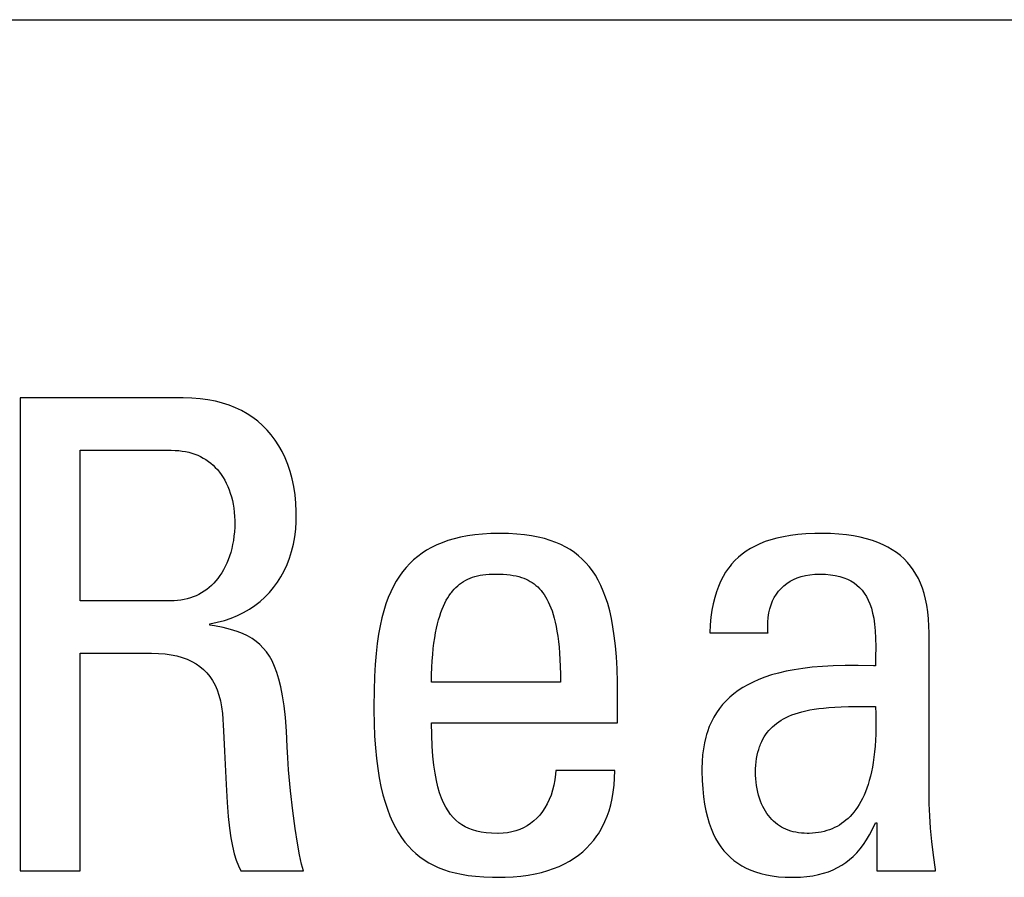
# Model space of a CAD drawing. Header units: millimetres. Extents: x -844 to -217, y -125 to 557.
# Tile 41 of 178: x -588.63 to -585.18, y 177.38 to 180.38. Entities that reach past the tile are written whole.
import ezdxf

# ---------------------------------------------------------------- set-up
doc = ezdxf.new("R2010")
doc.units = ezdxf.units.MM
doc.header["$LTSCALE"] = 23.1
doc.layers.add('R912005577_AM_0', color=7, linetype='CONTINUOUS')

msp = doc.modelspace()

# ---------------------------------------------------------------- linework, layer by layer
at = {"layer": 'R912005577_AM_0', "color": 7}
for p, q in [((-602.0654, 180.3809), (-550.0219, 180.3809)), ((-588.0593, 179.0569), (-588.6303, 179.0569)), ((-588.6303, 179.0569), (-588.6303, 177.4013)), ((-588.0287, 179.0561), (-588.0593, 179.0569)), ((-587.9997, 179.0539), (-588.0287, 179.0561)), ((-587.9722, 179.0502), (-587.9997, 179.0539)), ((-587.946, 179.0451), (-587.9722, 179.0502)), ((-587.9334, 179.0421), (-587.946, 179.0451)), ((-587.9211, 179.0387), (-587.9334, 179.0421)), ((-587.8976, 179.0311), (-587.9211, 179.0387)), ((-587.8753, 179.0222), (-587.8976, 179.0311)), ((-587.8542, 179.0122), (-587.8753, 179.0222)), ((-587.8342, 179.0009), (-587.8542, 179.0122)), ((-587.8154, 178.9885), (-587.8342, 179.0009)), ((-587.7976, 178.975), (-587.8154, 178.9885)), ((-587.7808, 178.9602), (-587.7976, 178.975)), ((-587.7651, 178.9444), (-587.7808, 178.9602)), ((-587.7504, 178.9273), (-587.7651, 178.9444)), ((-587.7367, 178.909), (-587.7504, 178.9273)), ((-587.724, 178.8895), (-587.7367, 178.909)), ((-588.4193, 178.8735), (-588.1006, 178.8735)), ((-588.4193, 178.3461), (-588.4193, 178.8735)), ((-588.1006, 178.8735), (-588.0874, 178.8732)), ((-588.0874, 178.8732), (-588.0747, 178.8723)), ((-588.0747, 178.8723), (-588.0685, 178.8717)), ((-588.0685, 178.8717), (-588.0624, 178.8709)), ((-588.0624, 178.8709), (-588.0506, 178.8689)), ((-588.0506, 178.8689), (-588.0393, 178.8664)), ((-588.0393, 178.8664), (-588.0283, 178.8633)), ((-588.0283, 178.8633), (-588.0178, 178.8598)), ((-588.0178, 178.8598), (-588.0076, 178.8558)), ((-587.7124, 178.8687), (-587.724, 178.8895)), ((-587.7019, 178.8467), (-587.7124, 178.8687)), ((-588.0076, 178.8558), (-587.9978, 178.8512)), ((-587.9978, 178.8512), (-587.9884, 178.8462)), ((-587.9884, 178.8462), (-587.9794, 178.8407)), ((-587.9794, 178.8407), (-587.9706, 178.8347)), ((-587.9706, 178.8347), (-587.9623, 178.8282)), ((-587.9623, 178.8282), (-587.9543, 178.8212)), ((-587.6925, 178.8234), (-587.7019, 178.8467)), ((-587.9543, 178.8212), (-587.9466, 178.8137)), ((-587.9466, 178.8137), (-587.9392, 178.8058)), ((-587.9392, 178.8058), (-587.9322, 178.7973)), ((-587.9322, 178.7973), (-587.9256, 178.7883)), ((-587.6842, 178.7989), (-587.6925, 178.8234)), ((-587.6772, 178.7731), (-587.6842, 178.7989)), ((-587.9256, 178.7883), (-587.9193, 178.7787)), ((-587.9193, 178.7787), (-587.9134, 178.7687)), ((-587.9134, 178.7687), (-587.9078, 178.7581)), ((-587.9078, 178.7581), (-587.9027, 178.747)), ((-587.6715, 178.7461), (-587.6772, 178.7731)), ((-587.9027, 178.747), (-587.898, 178.7354)), ((-587.898, 178.7354), (-587.8938, 178.7233)), ((-587.8938, 178.7233), (-587.89, 178.7108)), ((-587.6672, 178.718), (-587.6715, 178.7461)), ((-587.89, 178.7108), (-587.8867, 178.6977)), ((-587.8867, 178.6977), (-587.8839, 178.6843)), ((-587.6642, 178.6888), (-587.6672, 178.718)), ((-587.6627, 178.6586), (-587.6642, 178.6888)), ((-587.8839, 178.6843), (-587.8816, 178.6704)), ((-587.8816, 178.6704), (-587.8799, 178.6563)), ((-587.8799, 178.6563), (-587.8788, 178.6419)), ((-587.6626, 178.6442), (-587.6627, 178.6586)), ((-587.8788, 178.6419), (-587.8782, 178.6273)), ((-587.8782, 178.6198), (-587.8785, 178.604)), ((-587.8782, 178.6273), (-587.8782, 178.6212)), ((-587.8782, 178.6212), (-587.8782, 178.6198)), ((-587.6648, 178.5969), (-587.6629, 178.6246)), ((-587.6629, 178.6246), (-587.6626, 178.6442)), ((-587.8795, 178.5883), (-587.881, 178.573)), ((-587.8785, 178.604), (-587.8795, 178.5883)), ((-587.6681, 178.5701), (-587.6648, 178.5969)), ((-587.8831, 178.5581), (-587.8857, 178.5435)), ((-587.881, 178.573), (-587.8831, 178.5581)), ((-587.6728, 178.5443), (-587.6681, 178.5701)), ((-587.1518, 178.5499), (-587.1709, 178.5419)), ((-587.1315, 178.5571), (-587.1518, 178.5499)), ((-587.11, 178.5635), (-587.1315, 178.5571)), ((-587.0872, 178.5691), (-587.11, 178.5635)), ((-587.063, 178.5737), (-587.0872, 178.5691)), ((-587.0374, 178.5774), (-587.063, 178.5737)), ((-587.0101, 178.5801), (-587.0374, 178.5774)), ((-586.9811, 178.5818), (-587.0101, 178.5801)), ((-586.9504, 178.5823), (-586.9811, 178.5818)), ((-586.9193, 178.5818), (-586.9504, 178.5823)), ((-586.8905, 178.5801), (-586.9193, 178.5818)), ((-586.8636, 178.5775), (-586.8905, 178.5801)), ((-586.8386, 178.5739), (-586.8636, 178.5775)), ((-586.8153, 178.5694), (-586.8386, 178.5739)), ((-586.7934, 178.5641), (-586.8153, 178.5694)), ((-586.773, 178.558), (-586.7934, 178.5641)), ((-586.7539, 178.551), (-586.773, 178.558)), ((-586.736, 178.5433), (-586.7539, 178.551)), ((-586.0201, 178.5536), (-586.0386, 178.5463)), ((-586.0004, 178.5602), (-586.0201, 178.5536)), ((-585.9792, 178.5659), (-586.0004, 178.5602)), ((-585.9564, 178.5709), (-585.9792, 178.5659)), ((-585.932, 178.5751), (-585.9564, 178.5709)), ((-585.9056, 178.5783), (-585.932, 178.5751)), ((-585.8773, 178.5807), (-585.9056, 178.5783)), ((-585.8466, 178.582), (-585.8773, 178.5807)), ((-585.8223, 178.5823), (-585.8466, 178.582)), ((-585.7916, 178.5818), (-585.8223, 178.5823)), ((-585.7628, 178.5801), (-585.7916, 178.5818)), ((-585.7359, 178.5774), (-585.7628, 178.5801)), ((-585.7107, 178.5738), (-585.7359, 178.5774)), ((-585.6872, 178.5692), (-585.7107, 178.5738)), ((-585.6652, 178.5638), (-585.6872, 178.5692)), ((-585.6446, 178.5576), (-585.6652, 178.5638)), ((-585.6254, 178.5506), (-585.6446, 178.5576)), ((-585.6074, 178.5428), (-585.6254, 178.5506)), ((-587.8925, 178.5157), (-587.8966, 178.5025)), ((-587.8888, 178.5294), (-587.8925, 178.5157)), ((-587.8857, 178.5435), (-587.8888, 178.5294)), ((-587.6864, 178.4958), (-587.6789, 178.5196)), ((-587.6789, 178.5196), (-587.6728, 178.5443)), ((-587.2061, 178.5233), (-587.2222, 178.5129)), ((-587.189, 178.533), (-587.2061, 178.5233)), ((-587.1709, 178.5419), (-587.189, 178.533)), ((-586.7191, 178.5348), (-586.736, 178.5433)), ((-586.7032, 178.5255), (-586.7191, 178.5348)), ((-586.6882, 178.5153), (-586.7032, 178.5255)), ((-586.6811, 178.5099), (-586.6882, 178.5153)), ((-586.087, 178.5201), (-586.1011, 178.5099)), ((-586.0719, 178.5296), (-586.087, 178.5201)), ((-586.0558, 178.5383), (-586.0719, 178.5296)), ((-586.0386, 178.5463), (-586.0558, 178.5383)), ((-585.5906, 178.5343), (-585.6074, 178.5428)), ((-585.5749, 178.5251), (-585.5906, 178.5343)), ((-585.5603, 178.5151), (-585.5749, 178.5251)), ((-585.5467, 178.5045), (-585.5603, 178.5151)), ((-587.9012, 178.4898), (-587.9062, 178.4777)), ((-587.8966, 178.5025), (-587.9012, 178.4898)), ((-587.6952, 178.4731), (-587.6864, 178.4958)), ((-587.2518, 178.4895), (-587.2653, 178.4766)), ((-587.2374, 178.5016), (-587.2518, 178.4895)), ((-587.2222, 178.5129), (-587.2374, 178.5016)), ((-586.6741, 178.5043), (-586.6811, 178.5099)), ((-586.6608, 178.4925), (-586.6741, 178.5043)), ((-586.6483, 178.4798), (-586.6608, 178.4925)), ((-586.1266, 178.487), (-586.1381, 178.4744)), ((-586.1142, 178.4989), (-586.1266, 178.487)), ((-586.1011, 178.5099), (-586.1142, 178.4989)), ((-585.534, 178.4931), (-585.5467, 178.5045)), ((-585.5223, 178.481), (-585.534, 178.4931)), ((-585.5114, 178.468), (-585.5223, 178.481)), ((-587.9175, 178.455), (-587.9237, 178.4445)), ((-587.9116, 178.4661), (-587.9175, 178.455)), ((-587.9062, 178.4777), (-587.9116, 178.4661)), ((-587.7164, 178.4308), (-587.7052, 178.4514)), ((-587.7052, 178.4514), (-587.6952, 178.4731)), ((-587.2902, 178.448), (-587.3016, 178.4322)), ((-587.2781, 178.4627), (-587.2902, 178.448)), ((-587.2653, 178.4766), (-587.2781, 178.4627)), ((-586.6365, 178.4661), (-586.6483, 178.4798)), ((-586.6254, 178.4515), (-586.6365, 178.4661)), ((-586.6149, 178.4357), (-586.6254, 178.4515)), ((-586.1587, 178.4464), (-586.1679, 178.431)), ((-586.1488, 178.4608), (-586.1587, 178.4464)), ((-586.1435, 178.4677), (-586.1488, 178.4608)), ((-586.1381, 178.4744), (-586.1435, 178.4677)), ((-585.5014, 178.4543), (-585.5114, 178.468)), ((-585.4922, 178.4398), (-585.5014, 178.4543)), ((-587.9444, 178.4162), (-587.952, 178.4078)), ((-587.9371, 178.4251), (-587.9444, 178.4162)), ((-587.9302, 178.4345), (-587.9371, 178.4251)), ((-587.9237, 178.4445), (-587.9302, 178.4345)), ((-587.7424, 178.3929), (-587.7288, 178.4113)), ((-587.7288, 178.4113), (-587.7164, 178.4308)), ((-587.3123, 178.4154), (-587.3224, 178.3974)), ((-587.3016, 178.4322), (-587.3123, 178.4154)), ((-587.0837, 178.4098), (-587.0767, 178.4144)), ((-587.0767, 178.4144), (-587.0694, 178.4185)), ((-587.0694, 178.4185), (-587.0619, 178.4223)), ((-587.0619, 178.4223), (-587.054, 178.4258)), ((-587.054, 178.4258), (-587.0459, 178.4288)), ((-587.0459, 178.4288), (-587.0373, 178.4316)), ((-587.0373, 178.4316), (-587.0284, 178.4339)), ((-587.0284, 178.4339), (-587.019, 178.4359)), ((-587.019, 178.4359), (-587.0091, 178.4375)), ((-587.0091, 178.4375), (-586.9986, 178.4388)), ((-586.9986, 178.4388), (-586.9875, 178.4396)), ((-586.9875, 178.4396), (-586.9756, 178.4401)), ((-586.9756, 178.4401), (-586.9687, 178.4401)), ((-586.9687, 178.4401), (-586.9671, 178.4401)), ((-586.9671, 178.4401), (-586.9515, 178.4399)), ((-586.9515, 178.4399), (-586.9375, 178.4393)), ((-586.9375, 178.4393), (-586.9249, 178.4383)), ((-586.9249, 178.4383), (-586.9133, 178.437)), ((-586.9133, 178.437), (-586.9025, 178.4353)), ((-586.9025, 178.4353), (-586.8925, 178.4333)), ((-586.8925, 178.4333), (-586.8831, 178.431)), ((-586.8831, 178.431), (-586.8743, 178.4283)), ((-586.8743, 178.4283), (-586.8659, 178.4254)), ((-586.8659, 178.4254), (-586.8579, 178.4221)), ((-586.8579, 178.4221), (-586.8504, 178.4185)), ((-586.8504, 178.4185), (-586.8432, 178.4145)), ((-586.8432, 178.4145), (-586.8362, 178.4102)), ((-586.605, 178.4187), (-586.6149, 178.4357)), ((-586.5958, 178.4004), (-586.605, 178.4187)), ((-586.1763, 178.4145), (-586.184, 178.3969)), ((-586.1679, 178.431), (-586.1763, 178.4145)), ((-585.9443, 178.4073), (-585.933, 178.4147)), ((-585.933, 178.4147), (-585.9208, 178.4211)), ((-585.9208, 178.4211), (-585.9078, 178.4267)), ((-585.9078, 178.4267), (-585.8939, 178.4314)), ((-585.8939, 178.4314), (-585.8791, 178.4351)), ((-585.8791, 178.4351), (-585.8634, 178.4379)), ((-585.8634, 178.4379), (-585.8467, 178.4395)), ((-585.8467, 178.4395), (-585.8291, 178.4401)), ((-585.8291, 178.4401), (-585.8094, 178.4396)), ((-585.8094, 178.4396), (-585.7913, 178.4379)), ((-585.7913, 178.4379), (-585.7746, 178.4353)), ((-585.7746, 178.4353), (-585.7592, 178.4317)), ((-585.7592, 178.4317), (-585.7451, 178.4273)), ((-585.7451, 178.4273), (-585.7321, 178.422)), ((-585.7321, 178.422), (-585.7201, 178.4159)), ((-585.7201, 178.4159), (-585.709, 178.409)), ((-585.4838, 178.4243), (-585.4922, 178.4398)), ((-585.4762, 178.4078), (-585.4838, 178.4243)), ((-587.9853, 178.3798), (-587.9944, 178.3741)), ((-587.9765, 178.386), (-587.9853, 178.3798)), ((-587.968, 178.3927), (-587.9765, 178.386)), ((-587.9598, 178.4), (-587.968, 178.3927)), ((-587.952, 178.4078), (-587.9598, 178.4)), ((-587.7571, 178.3755), (-587.7424, 178.3929)), ((-587.3317, 178.3781), (-587.3405, 178.3576)), ((-587.3224, 178.3974), (-587.3317, 178.3781)), ((-587.1212, 178.3732), (-587.1184, 178.3769)), ((-587.1184, 178.3769), (-587.1155, 178.3805)), ((-587.1155, 178.3805), (-587.1095, 178.3873)), ((-587.1095, 178.3873), (-587.1034, 178.3936)), ((-587.1034, 178.3936), (-587.097, 178.3994)), ((-587.097, 178.3994), (-587.0905, 178.4048)), ((-587.0905, 178.4048), (-587.0837, 178.4098)), ((-586.8362, 178.4102), (-586.8296, 178.4055)), ((-586.8296, 178.4055), (-586.8232, 178.4004)), ((-586.8232, 178.4004), (-586.8171, 178.3949)), ((-586.8171, 178.3949), (-586.8112, 178.3889)), ((-586.8112, 178.3889), (-586.8055, 178.3825)), ((-586.8055, 178.3825), (-586.8, 178.3756)), ((-586.5872, 178.3807), (-586.5958, 178.4004)), ((-586.5792, 178.3595), (-586.5872, 178.3807)), ((-586.1909, 178.3781), (-586.197, 178.3579)), ((-586.184, 178.3969), (-586.1909, 178.3781)), ((-585.9812, 178.3696), (-585.9732, 178.3802)), ((-585.9732, 178.3802), (-585.9644, 178.3901)), ((-585.9644, 178.3901), (-585.9548, 178.3991)), ((-585.9548, 178.3991), (-585.9443, 178.4073)), ((-585.709, 178.409), (-585.6989, 178.4013)), ((-585.6989, 178.4013), (-585.6895, 178.3927)), ((-585.6895, 178.3927), (-585.6809, 178.3833)), ((-585.6809, 178.3833), (-585.6731, 178.3729)), ((-585.4694, 178.3903), (-585.4762, 178.4078)), ((-585.4634, 178.3717), (-585.4694, 178.3903)), ((-588.1029, 178.3461), (-588.4193, 178.3461)), ((-588.0905, 178.3464), (-588.1029, 178.3461)), ((-588.0784, 178.3473), (-588.0905, 178.3464)), ((-588.0668, 178.3488), (-588.0784, 178.3473)), ((-588.0554, 178.3508), (-588.0668, 178.3488)), ((-588.0444, 178.3533), (-588.0554, 178.3508)), ((-588.0338, 178.3564), (-588.0444, 178.3533)), ((-588.0235, 178.3601), (-588.0338, 178.3564)), ((-588.0135, 178.3642), (-588.0235, 178.3601)), ((-588.0038, 178.3689), (-588.0135, 178.3642)), ((-587.9944, 178.3741), (-588.0038, 178.3689)), ((-587.8079, 178.3302), (-587.7898, 178.3442)), ((-587.7898, 178.3442), (-587.7729, 178.3593)), ((-587.7729, 178.3593), (-587.7571, 178.3755)), ((-587.3405, 178.3576), (-587.3486, 178.3355)), ((-587.1424, 178.3385), (-587.1374, 178.3481)), ((-587.1374, 178.3481), (-587.1322, 178.357)), ((-587.1322, 178.357), (-587.1268, 178.3654)), ((-587.1268, 178.3654), (-587.1212, 178.3732)), ((-586.8, 178.3756), (-586.7947, 178.3682)), ((-586.7947, 178.3682), (-586.7896, 178.3603)), ((-586.7896, 178.3603), (-586.7847, 178.3517)), ((-586.7847, 178.3517), (-586.7799, 178.3426)), ((-586.7799, 178.3426), (-586.7754, 178.3327)), ((-586.5718, 178.3365), (-586.5792, 178.3595)), ((-586.197, 178.3579), (-586.2023, 178.3364)), ((-585.9998, 178.3326), (-585.9945, 178.3458)), ((-585.9945, 178.3458), (-585.9883, 178.3581)), ((-585.9883, 178.3581), (-585.9812, 178.3696)), ((-585.6731, 178.3729), (-585.6659, 178.3615)), ((-585.6659, 178.3615), (-585.6594, 178.349)), ((-585.6594, 178.349), (-585.6535, 178.3353)), ((-585.4582, 178.3518), (-585.4634, 178.3717)), ((-585.4539, 178.3307), (-585.4582, 178.3518)), ((-587.8473, 178.3056), (-587.827, 178.3173)), ((-587.827, 178.3173), (-587.8079, 178.3302)), ((-587.356, 178.3119), (-587.3628, 178.2865)), ((-587.3486, 178.3355), (-587.356, 178.3119)), ((-587.1562, 178.3055), (-587.1518, 178.3172)), ((-587.1518, 178.3172), (-587.1472, 178.3282)), ((-587.1472, 178.3282), (-587.1424, 178.3385)), ((-586.7754, 178.3327), (-586.7711, 178.3221)), ((-586.7711, 178.3221), (-586.7669, 178.3108)), ((-586.7669, 178.3108), (-586.763, 178.2986)), ((-586.565, 178.3117), (-586.5718, 178.3365)), ((-586.5589, 178.2847), (-586.565, 178.3117)), ((-586.2067, 178.3133), (-586.2102, 178.2886)), ((-586.2023, 178.3364), (-586.2067, 178.3133)), ((-586.0076, 178.3038), (-586.0042, 178.3187)), ((-586.0042, 178.3187), (-585.9998, 178.3326)), ((-585.6535, 178.3353), (-585.6483, 178.3202)), ((-585.6483, 178.3202), (-585.6438, 178.3035)), ((-585.4505, 178.3081), (-585.4539, 178.3307)), ((-585.4481, 178.2839), (-585.4505, 178.3081)), ((-587.9394, 178.2712), (-587.9147, 178.2779)), ((-587.9147, 178.2779), (-587.8911, 178.2859)), ((-587.8911, 178.2859), (-587.8686, 178.2951)), ((-587.8686, 178.2951), (-587.8473, 178.3056)), ((-587.3628, 178.2865), (-587.3689, 178.2591)), ((-587.1681, 178.2654), (-587.1644, 178.2796)), ((-587.1644, 178.2796), (-587.1604, 178.293)), ((-587.1604, 178.293), (-587.1562, 178.3055)), ((-586.763, 178.2986), (-586.7593, 178.2855)), ((-586.7593, 178.2855), (-586.7558, 178.2715)), ((-586.5535, 178.2554), (-586.5589, 178.2847)), ((-586.2102, 178.2886), (-586.2128, 178.2622)), ((-586.0113, 178.2717), (-586.01, 178.2882)), ((-586.01, 178.2882), (-586.0076, 178.3038)), ((-585.6438, 178.3035), (-585.6401, 178.2851)), ((-585.6401, 178.2851), (-585.6371, 178.2646)), ((-585.4466, 178.2581), (-585.4481, 178.2839)), ((-587.9653, 178.2658), (-587.9394, 178.2712)), ((-587.9653, 178.2612), (-587.9653, 178.2658)), ((-587.9491, 178.2585), (-587.9653, 178.2612)), ((-587.9184, 178.2525), (-587.9491, 178.2585)), ((-587.8926, 178.2461), (-587.9184, 178.2525)), ((-587.8703, 178.2392), (-587.8926, 178.2461)), ((-587.8507, 178.2316), (-587.8703, 178.2392)), ((-587.3689, 178.2591), (-587.3743, 178.2295)), ((-587.1748, 178.234), (-587.1716, 178.2502)), ((-587.1716, 178.2502), (-587.1681, 178.2654)), ((-586.7558, 178.2715), (-586.7525, 178.2564)), ((-586.7525, 178.2564), (-586.7495, 178.2403)), ((-586.7495, 178.2403), (-586.7468, 178.223)), ((-586.5487, 178.2234), (-586.5535, 178.2554)), ((-586.2128, 178.2622), (-586.2144, 178.2338)), ((-586.0115, 178.2544), (-586.0113, 178.2717)), ((-586.0105, 178.2362), (-586.0115, 178.2544)), ((-585.6371, 178.2646), (-585.6348, 178.2417)), ((-585.6348, 178.2417), (-585.6334, 178.2157)), ((-585.4462, 178.2338), (-585.4466, 178.2581)), ((-587.8332, 178.2233), (-587.8507, 178.2316)), ((-587.8176, 178.2142), (-587.8332, 178.2233)), ((-587.8034, 178.2043), (-587.8176, 178.2142)), ((-587.7903, 178.1933), (-587.8034, 178.2043)), ((-587.3743, 178.2295), (-587.379, 178.1974)), ((-587.1804, 178.1985), (-587.1778, 178.2168)), ((-587.1778, 178.2168), (-587.1748, 178.234)), ((-586.7468, 178.223), (-586.7444, 178.2044)), ((-586.7444, 178.2044), (-586.7423, 178.1845)), ((-586.5448, 178.1885), (-586.5487, 178.2234)), ((-586.2144, 178.2338), (-586.0103, 178.2338)), ((-586.0103, 178.2338), (-586.0105, 178.2362)), ((-585.6334, 178.2157), (-585.6329, 178.1856)), ((-585.4462, 177.6765), (-585.4462, 178.2338)), ((-587.7783, 178.1811), (-587.7903, 178.1933)), ((-587.7673, 178.1675), (-587.7783, 178.1811)), ((-587.379, 178.1974), (-587.3829, 178.1623)), ((-587.1847, 178.1582), (-587.1827, 178.179)), ((-587.1827, 178.179), (-587.1804, 178.1985)), ((-586.7423, 178.1845), (-586.7405, 178.1632)), ((-586.5416, 178.1501), (-586.5448, 178.1885)), ((-585.6329, 178.1856), (-585.6334, 178.1489)), ((-588.4193, 178.1626), (-588.1697, 178.1626)), ((-588.4193, 177.4013), (-588.4193, 178.1626)), ((-588.1697, 178.1626), (-588.1453, 178.1621)), ((-588.1453, 178.1621), (-588.1225, 178.1603)), ((-588.1225, 178.1603), (-588.101, 178.1574)), ((-588.101, 178.1574), (-588.0809, 178.1533)), ((-588.0809, 178.1533), (-588.0622, 178.148)), ((-588.0622, 178.148), (-588.0448, 178.1417)), ((-588.0448, 178.1417), (-588.0287, 178.1342)), ((-587.757, 178.1525), (-587.7673, 178.1675)), ((-587.7476, 178.1358), (-587.757, 178.1525)), ((-587.7389, 178.117), (-587.7476, 178.1358)), ((-587.3829, 178.1623), (-587.386, 178.1238)), ((-587.1876, 178.1128), (-587.1864, 178.1362)), ((-587.1864, 178.1362), (-587.1847, 178.1582)), ((-586.7405, 178.1632), (-586.739, 178.1404)), ((-586.739, 178.1404), (-586.738, 178.1159)), ((-586.5393, 178.1079), (-586.5416, 178.1501)), ((-585.6334, 178.1489), (-585.6342, 178.1191)), ((-588.0287, 178.1342), (-588.0138, 178.1257)), ((-588.0138, 178.1257), (-588.0001, 178.1162)), ((-588.0001, 178.1162), (-587.9874, 178.1056)), ((-587.9874, 178.1056), (-587.9758, 178.0939)), ((-587.7308, 178.0959), (-587.7389, 178.117)), ((-587.386, 178.1238), (-587.3884, 178.0811)), ((-587.1885, 178.088), (-587.1876, 178.1128)), ((-586.738, 178.1159), (-586.7373, 178.0897)), ((-586.5379, 178.0612), (-586.5393, 178.1079)), ((-585.9184, 178.1052), (-585.9468, 178.0998)), ((-585.888, 178.1098), (-585.9184, 178.1052)), ((-585.8553, 178.1137), (-585.888, 178.1098)), ((-585.82, 178.1167), (-585.8553, 178.1137)), ((-585.7818, 178.1188), (-585.82, 178.1167)), ((-585.7402, 178.1199), (-585.7818, 178.1188)), ((-585.694, 178.1201), (-585.7402, 178.1199)), ((-585.6414, 178.1193), (-585.694, 178.1201)), ((-585.6342, 178.1191), (-585.6414, 178.1193)), ((-587.9758, 178.0939), (-587.9653, 178.081)), ((-587.9653, 178.081), (-587.9558, 178.067)), ((-587.9558, 178.067), (-587.9473, 178.0516)), ((-587.7234, 178.0721), (-587.7308, 178.0959)), ((-587.7167, 178.045), (-587.7234, 178.0721)), ((-587.3884, 178.0811), (-587.3899, 178.0328)), ((-587.1889, 178.0617), (-587.1885, 178.088)), ((-586.7373, 178.0897), (-586.7371, 178.0617)), ((-586.0425, 178.071), (-586.0626, 178.0621)), ((-586.021, 178.0792), (-586.0425, 178.071)), ((-585.9979, 178.0867), (-586.021, 178.0792)), ((-585.9732, 178.0936), (-585.9979, 178.0867)), ((-585.9468, 178.0998), (-585.9732, 178.0936)), ((-587.9473, 178.0516), (-587.9398, 178.0349)), ((-587.9398, 178.0349), (-587.9335, 178.0166)), ((-587.7106, 178.0141), (-587.7167, 178.045)), ((-587.3899, 178.0328), (-587.3906, 177.9768)), ((-586.7371, 178.0617), (-587.1889, 178.0617)), ((-586.5376, 178.0182), (-586.5379, 178.0612)), ((-586.1151, 178.0319), (-586.1302, 178.0206)), ((-586.0988, 178.0426), (-586.1151, 178.0319)), ((-586.0813, 178.0526), (-586.0988, 178.0426)), ((-586.0626, 178.0621), (-586.0813, 178.0526)), ((-587.9335, 178.0166), (-587.9283, 177.9967)), ((-587.7054, 177.9786), (-587.7106, 178.0141)), ((-586.5376, 177.9196), (-586.5376, 178.0182)), ((-586.1443, 178.0086), (-586.1574, 177.9961)), ((-586.1302, 178.0206), (-586.1443, 178.0086)), ((-587.9283, 177.9967), (-587.9243, 177.9751)), ((-587.9243, 177.9751), (-587.9217, 177.9517)), ((-587.7009, 177.9377), (-587.7054, 177.9786)), ((-587.3906, 177.9768), (-587.3906, 177.9631)), ((-587.3906, 177.9631), (-587.39, 177.9164)), ((-586.1806, 177.969), (-586.1908, 177.9544)), ((-586.1695, 177.9829), (-586.1806, 177.969)), ((-586.1574, 177.9961), (-586.1695, 177.9829)), ((-585.8782, 177.9613), (-585.8641, 177.9642)), ((-585.8641, 177.9642), (-585.8491, 177.9668)), ((-585.8491, 177.9668), (-585.8329, 177.9691)), ((-585.8329, 177.9691), (-585.8156, 177.9711)), ((-585.8156, 177.9711), (-585.7969, 177.9728)), ((-585.7969, 177.9728), (-585.7765, 177.9742)), ((-585.7765, 177.9742), (-585.754, 177.9753)), ((-585.754, 177.9753), (-585.7284, 177.976)), ((-585.7284, 177.976), (-585.6978, 177.9764)), ((-585.6978, 177.9764), (-585.6342, 177.9769)), ((-585.6342, 177.9769), (-585.6331, 177.951)), ((-587.9217, 177.9517), (-587.9174, 177.8917)), ((-587.6973, 177.8902), (-587.7009, 177.9377)), ((-586.2001, 177.939), (-586.2085, 177.9229)), ((-586.1908, 177.9544), (-586.2001, 177.939)), ((-585.9648, 177.928), (-585.9561, 177.9331)), ((-585.9561, 177.9331), (-585.9468, 177.9379)), ((-585.9468, 177.9379), (-585.937, 177.9425)), ((-585.937, 177.9425), (-585.9266, 177.9468)), ((-585.9266, 177.9468), (-585.9156, 177.9508)), ((-585.9156, 177.9508), (-585.9039, 177.9546)), ((-585.9039, 177.9546), (-585.8914, 177.958)), ((-585.8914, 177.958), (-585.8782, 177.9613)), ((-585.6331, 177.951), (-585.6326, 177.9261)), ((-587.39, 177.9164), (-587.3884, 177.8728)), ((-587.1889, 177.9196), (-586.5376, 177.9196)), ((-587.1883, 177.8766), (-587.1889, 177.9196)), ((-586.2161, 177.9059), (-586.2227, 177.888)), ((-586.2085, 177.9229), (-586.2161, 177.9059)), ((-586.0076, 177.8919), (-586.0015, 177.8987)), ((-586.0015, 177.8987), (-585.995, 177.9051)), ((-585.995, 177.9051), (-585.9881, 177.9112)), ((-585.9881, 177.9112), (-585.9808, 177.9171)), ((-585.9808, 177.9171), (-585.973, 177.9227)), ((-585.973, 177.9227), (-585.9648, 177.928)), ((-585.6326, 177.9024), (-585.6331, 177.8797)), ((-585.6326, 177.9261), (-585.6326, 177.9024)), ((-587.9174, 177.8917), (-587.9137, 177.82)), ((-587.6947, 177.8347), (-587.6973, 177.8902)), ((-587.3884, 177.8728), (-587.3857, 177.8322)), ((-587.1867, 177.8378), (-587.1883, 177.8766)), ((-586.2284, 177.8692), (-586.2331, 177.8494)), ((-586.2256, 177.8787), (-586.2284, 177.8692)), ((-586.2227, 177.888), (-586.2256, 177.8787)), ((-586.0325, 177.8536), (-586.0282, 177.862)), ((-586.0282, 177.862), (-586.0236, 177.87)), ((-586.0236, 177.87), (-586.0186, 177.8776)), ((-586.0186, 177.8776), (-586.0133, 177.8849)), ((-586.0133, 177.8849), (-586.0076, 177.8919)), ((-585.6331, 177.8797), (-585.634, 177.858)), ((-587.6927, 177.7966), (-587.6947, 177.8347)), ((-587.3857, 177.8322), (-587.3821, 177.7944)), ((-587.1842, 177.8029), (-587.1867, 177.8378)), ((-586.2369, 177.8286), (-586.2396, 177.8066)), ((-586.2331, 177.8494), (-586.2369, 177.8286)), ((-586.0458, 177.8161), (-586.043, 177.8261)), ((-586.043, 177.8261), (-586.0399, 177.8357)), ((-586.0399, 177.8357), (-586.0382, 177.8403)), ((-586.0382, 177.8403), (-586.0363, 177.8448)), ((-586.0363, 177.8448), (-586.0325, 177.8536)), ((-585.6354, 177.8373), (-585.6372, 177.8176)), ((-585.634, 177.858), (-585.6354, 177.8373)), ((-587.9137, 177.82), (-587.9087, 177.7032)), ((-587.6895, 177.7543), (-587.6927, 177.7966)), ((-587.3821, 177.7944), (-587.3776, 177.7592)), ((-587.1809, 177.7715), (-587.1842, 177.8029)), ((-586.2396, 177.8066), (-586.2413, 177.7835)), ((-586.0518, 177.7832), (-586.0502, 177.7946)), ((-586.0502, 177.7946), (-586.0482, 177.8056)), ((-586.0482, 177.8056), (-586.0458, 177.8161)), ((-585.6393, 177.7988), (-585.6419, 177.7809)), ((-585.6372, 177.8176), (-585.6393, 177.7988)), ((-587.3776, 177.7592), (-587.3723, 177.7264)), ((-587.1767, 177.7432), (-587.1809, 177.7715)), ((-586.2413, 177.7835), (-586.2419, 177.7591)), ((-586.2419, 177.7591), (-586.2418, 177.7495)), ((-586.0539, 177.7453), (-586.0536, 177.7585)), ((-586.0536, 177.7585), (-586.0529, 177.7711)), ((-586.0529, 177.7711), (-586.0518, 177.7832)), ((-585.6448, 177.7638), (-585.6481, 177.7475)), ((-585.6419, 177.7809), (-585.6448, 177.7638)), ((-587.6828, 177.6815), (-587.6895, 177.7543)), ((-587.3723, 177.7264), (-587.3662, 177.6958)), ((-587.1719, 177.7178), (-587.1767, 177.7432)), ((-586.7542, 177.739), (-586.7567, 177.7197)), ((-586.7532, 177.7522), (-586.7542, 177.739)), ((-586.5468, 177.7522), (-586.7532, 177.7522)), ((-586.5495, 177.7006), (-586.5476, 177.7258)), ((-586.5476, 177.7258), (-586.5468, 177.7522)), ((-586.2418, 177.7495), (-586.241, 177.7174)), ((-586.0538, 177.7363), (-586.0539, 177.7453)), ((-586.0532, 177.7237), (-586.0538, 177.7363)), ((-586.0521, 177.7113), (-586.0532, 177.7237)), ((-585.6517, 177.7321), (-585.6556, 177.7174)), ((-585.6481, 177.7475), (-585.6517, 177.7321)), ((-587.9087, 177.7032), (-587.9053, 177.6405)), ((-587.3662, 177.6958), (-587.3594, 177.6674)), ((-587.1665, 177.6949), (-587.1719, 177.7178)), ((-587.1605, 177.6743), (-587.1665, 177.6949)), ((-586.7602, 177.7011), (-586.7648, 177.6833)), ((-586.7567, 177.7197), (-586.7602, 177.7011)), ((-586.5525, 177.6766), (-586.5495, 177.7006)), ((-586.241, 177.7174), (-586.2391, 177.6877)), ((-586.2391, 177.6877), (-586.2363, 177.6601)), ((-586.0506, 177.6994), (-586.0521, 177.7113)), ((-586.0487, 177.6877), (-586.0506, 177.6994)), ((-586.0464, 177.6765), (-586.0487, 177.6877)), ((-585.6642, 177.6902), (-585.669, 177.6777)), ((-585.6598, 177.7035), (-585.6642, 177.6902)), ((-585.6556, 177.7174), (-585.6598, 177.7035)), ((-587.6749, 177.611), (-587.6828, 177.6815)), ((-587.3594, 177.6674), (-587.3519, 177.641)), ((-587.1539, 177.6558), (-587.1605, 177.6743)), ((-587.1468, 177.6392), (-587.1539, 177.6558)), ((-586.7703, 177.6663), (-586.7767, 177.6503)), ((-586.7648, 177.6833), (-586.7703, 177.6663)), ((-586.5614, 177.6322), (-586.5564, 177.6539)), ((-586.5564, 177.6539), (-586.5525, 177.6766)), ((-586.2363, 177.6601), (-586.2326, 177.6345)), ((-586.0436, 177.6657), (-586.0464, 177.6765)), ((-586.0405, 177.6553), (-586.0436, 177.6657)), ((-586.037, 177.6453), (-586.0405, 177.6553)), ((-585.6793, 177.6545), (-585.6849, 177.6439)), ((-585.674, 177.6658), (-585.6793, 177.6545)), ((-585.669, 177.6777), (-585.674, 177.6658)), ((-585.4456, 177.6362), (-585.4462, 177.6765)), ((-587.9053, 177.6405), (-587.9016, 177.5915)), ((-587.3519, 177.641), (-587.3437, 177.6165)), ((-587.1392, 177.6242), (-587.1468, 177.6392)), ((-587.1311, 177.6108), (-587.1392, 177.6242)), ((-586.7919, 177.6213), (-586.8006, 177.6084)), ((-586.7839, 177.6353), (-586.7919, 177.6213)), ((-586.7767, 177.6503), (-586.7839, 177.6353)), ((-586.5673, 177.6116), (-586.5614, 177.6322)), ((-586.2326, 177.6345), (-586.228, 177.6107)), ((-586.0331, 177.6357), (-586.037, 177.6453)), ((-586.0289, 177.6266), (-586.0331, 177.6357)), ((-586.0244, 177.6179), (-586.0289, 177.6266)), ((-586.0195, 177.6097), (-586.0244, 177.6179)), ((-585.6966, 177.6243), (-585.7028, 177.6154)), ((-585.6906, 177.6338), (-585.6966, 177.6243)), ((-585.6849, 177.6439), (-585.6906, 177.6338)), ((-585.4438, 177.5941), (-585.4456, 177.6362)), ((-587.9016, 177.5915), (-587.8972, 177.551)), ((-587.6668, 177.549), (-587.6749, 177.611)), ((-587.3437, 177.6165), (-587.3349, 177.5937)), ((-587.3349, 177.5937), (-587.3256, 177.5725)), ((-587.1225, 177.5987), (-587.1311, 177.6108)), ((-587.1134, 177.5878), (-587.1225, 177.5987)), ((-587.1037, 177.5781), (-587.1134, 177.5878)), ((-586.8201, 177.5855), (-586.8308, 177.5756)), ((-586.81, 177.5964), (-586.8201, 177.5855)), ((-586.8006, 177.6084), (-586.81, 177.5964)), ((-586.5817, 177.5735), (-586.574, 177.5921)), ((-586.574, 177.5921), (-586.5673, 177.6116)), ((-586.228, 177.6107), (-586.2227, 177.5886)), ((-586.2227, 177.5886), (-586.2166, 177.5681)), ((-586.0144, 177.6019), (-586.0195, 177.6097)), ((-586.009, 177.5945), (-586.0144, 177.6019)), ((-586.0033, 177.5875), (-586.009, 177.5945)), ((-585.9973, 177.581), (-586.0033, 177.5875)), ((-585.7299, 177.5847), (-585.7372, 177.5782)), ((-585.7228, 177.5916), (-585.7299, 177.5847)), ((-585.7159, 177.5991), (-585.7228, 177.5916)), ((-585.7093, 177.607), (-585.7159, 177.5991)), ((-585.7028, 177.6154), (-585.7093, 177.607)), ((-585.4409, 177.55), (-585.4438, 177.5941)), ((-587.8972, 177.551), (-587.8922, 177.5166)), ((-587.6587, 177.4975), (-587.6668, 177.549)), ((-587.3256, 177.5725), (-587.3156, 177.5528)), ((-587.3156, 177.5528), (-587.3051, 177.5345)), ((-587.0935, 177.5695), (-587.1037, 177.5781)), ((-587.0826, 177.5619), (-587.0935, 177.5695)), ((-587.071, 177.5551), (-587.0826, 177.5619)), ((-587.0586, 177.5493), (-587.071, 177.5551)), ((-587.0452, 177.5443), (-587.0586, 177.5493)), ((-586.8665, 177.5519), (-586.8796, 177.546)), ((-586.854, 177.5588), (-586.8665, 177.5519)), ((-586.8421, 177.5667), (-586.854, 177.5588)), ((-586.8308, 177.5756), (-586.8421, 177.5667)), ((-586.5997, 177.5391), (-586.5903, 177.5558)), ((-586.5903, 177.5558), (-586.5817, 177.5735)), ((-586.2166, 177.5681), (-586.2097, 177.549)), ((-586.2097, 177.549), (-586.2021, 177.5312)), ((-585.991, 177.5749), (-585.9973, 177.581)), ((-585.9845, 177.5692), (-585.991, 177.5749)), ((-585.9777, 177.5638), (-585.9845, 177.5692)), ((-585.9706, 177.5589), (-585.9777, 177.5638)), ((-585.9632, 177.5544), (-585.9706, 177.5589)), ((-585.9556, 177.5503), (-585.9632, 177.5544)), ((-585.9476, 177.5466), (-585.9556, 177.5503)), ((-585.7772, 177.5524), (-585.7859, 177.5484)), ((-585.7687, 177.5567), (-585.7772, 177.5524)), ((-585.7605, 177.5614), (-585.7687, 177.5567)), ((-585.7525, 177.5666), (-585.7605, 177.5614)), ((-585.7447, 177.5722), (-585.7525, 177.5666)), ((-585.7372, 177.5782), (-585.7447, 177.5722)), ((-585.6441, 177.5471), (-585.6342, 177.5687)), ((-585.6342, 177.5687), (-585.6296, 177.5687)), ((-585.6296, 177.5687), (-585.6296, 177.4013)), ((-585.4366, 177.5041), (-585.4409, 177.55)), ((-587.8922, 177.5166), (-587.8865, 177.4869)), ((-587.3051, 177.5345), (-587.2939, 177.5175)), ((-587.2939, 177.5175), (-587.2822, 177.5017)), ((-587.0307, 177.5401), (-587.0452, 177.5443)), ((-587.0149, 177.5368), (-587.0307, 177.5401)), ((-586.9976, 177.5343), (-587.0149, 177.5368)), ((-586.9784, 177.5327), (-586.9976, 177.5343)), ((-586.9568, 177.5321), (-586.9784, 177.5327)), ((-586.955, 177.5321), (-586.9568, 177.5321)), ((-586.9385, 177.5327), (-586.955, 177.5321)), ((-586.9228, 177.5344), (-586.9385, 177.5327)), ((-586.9077, 177.5372), (-586.9228, 177.5344)), ((-586.8933, 177.5411), (-586.9077, 177.5372)), ((-586.8796, 177.546), (-586.8933, 177.5411)), ((-586.621, 177.5082), (-586.6099, 177.5232)), ((-586.6099, 177.5232), (-586.6047, 177.5311)), ((-586.6047, 177.5311), (-586.5997, 177.5391)), ((-586.2021, 177.5312), (-586.1939, 177.5147)), ((-586.1939, 177.5147), (-586.185, 177.4993)), ((-585.9394, 177.5433), (-585.9476, 177.5466)), ((-585.9309, 177.5404), (-585.9394, 177.5433)), ((-585.922, 177.5379), (-585.9309, 177.5404)), ((-585.9128, 177.5359), (-585.922, 177.5379)), ((-585.9033, 177.5343), (-585.9128, 177.5359)), ((-585.8935, 177.5331), (-585.9033, 177.5343)), ((-585.8832, 177.5324), (-585.8935, 177.5331)), ((-585.8727, 177.5321), (-585.8832, 177.5324)), ((-585.8659, 177.5322), (-585.8727, 177.5321)), ((-585.8548, 177.5327), (-585.8659, 177.5322)), ((-585.8441, 177.5337), (-585.8548, 177.5327)), ((-585.8337, 177.5351), (-585.8441, 177.5337)), ((-585.8236, 177.5369), (-585.8337, 177.5351)), ((-585.8137, 177.5392), (-585.8236, 177.5369)), ((-585.8042, 177.5418), (-585.8137, 177.5392)), ((-585.7949, 177.5449), (-585.8042, 177.5418)), ((-585.7859, 177.5484), (-585.7949, 177.5449)), ((-585.665, 177.5094), (-585.6544, 177.5274)), ((-585.6544, 177.5274), (-585.6441, 177.5471)), ((-587.8865, 177.4869), (-587.8802, 177.4611)), ((-587.651, 177.4565), (-587.6587, 177.4975)), ((-587.2822, 177.5017), (-587.27, 177.4871)), ((-587.27, 177.4871), (-587.2571, 177.4736)), ((-586.6594, 177.468), (-586.6457, 177.4806)), ((-586.6457, 177.4806), (-586.6329, 177.494)), ((-586.6329, 177.494), (-586.621, 177.5082)), ((-586.185, 177.4993), (-586.1753, 177.4849)), ((-586.1753, 177.4849), (-586.165, 177.4716)), ((-585.6875, 177.478), (-585.676, 177.493)), ((-585.676, 177.493), (-585.665, 177.5094)), ((-585.431, 177.4562), (-585.4366, 177.5041)), ((-587.8802, 177.4611), (-587.8732, 177.4385)), ((-587.6439, 177.4248), (-587.651, 177.4565)), ((-587.2571, 177.4736), (-587.2436, 177.4612)), ((-587.2436, 177.4612), (-587.2295, 177.4497)), ((-587.2295, 177.4497), (-587.2146, 177.4392)), ((-586.6895, 177.4452), (-586.674, 177.4562)), ((-586.674, 177.4562), (-586.6594, 177.468)), ((-586.165, 177.4716), (-586.154, 177.4593)), ((-586.154, 177.4593), (-586.1422, 177.4479)), ((-586.1422, 177.4479), (-586.1297, 177.4373)), ((-585.7246, 177.4403), (-585.7117, 177.4517)), ((-585.7117, 177.4517), (-585.6994, 177.4642)), ((-585.6994, 177.4642), (-585.6875, 177.478)), ((-585.424, 177.4063), (-585.431, 177.4562)), ((-587.8732, 177.4385), (-587.8657, 177.4187)), ((-587.8657, 177.4187), (-587.8575, 177.4013)), ((-587.6374, 177.4013), (-587.6439, 177.4248)), ((-587.2146, 177.4392), (-587.199, 177.4295)), ((-587.199, 177.4295), (-587.1826, 177.4207)), ((-587.1826, 177.4207), (-587.1652, 177.4127)), ((-587.1652, 177.4127), (-587.1468, 177.4056)), ((-586.7613, 177.4088), (-586.7418, 177.4167)), ((-586.7418, 177.4167), (-586.7233, 177.4254)), ((-586.7233, 177.4254), (-586.7059, 177.4349)), ((-586.7059, 177.4349), (-586.6895, 177.4452)), ((-586.1297, 177.4373), (-586.1163, 177.4276)), ((-586.1163, 177.4276), (-586.1021, 177.4187)), ((-586.1021, 177.4187), (-586.087, 177.4106)), ((-585.7823, 177.4047), (-585.7669, 177.4122)), ((-585.7669, 177.4122), (-585.7521, 177.4205)), ((-585.7521, 177.4205), (-585.745, 177.4251)), ((-585.745, 177.4251), (-585.738, 177.4299)), ((-585.738, 177.4299), (-585.7246, 177.4403)), ((-588.6303, 177.4013), (-588.4193, 177.4013)), ((-587.8575, 177.4013), (-587.6374, 177.4013)), ((-587.1468, 177.4056), (-587.1273, 177.3992)), ((-587.1273, 177.3992), (-587.1065, 177.3937)), ((-587.1065, 177.3937), (-587.0843, 177.389)), ((-587.0843, 177.389), (-587.0604, 177.3851)), ((-587.0604, 177.3851), (-587.0345, 177.3821)), ((-587.0345, 177.3821), (-587.0063, 177.3799)), ((-587.0063, 177.3799), (-586.9753, 177.3787)), ((-586.9753, 177.3787), (-586.9504, 177.3784)), ((-586.9504, 177.3784), (-586.9308, 177.3787)), ((-586.9308, 177.3787), (-586.9028, 177.38)), ((-586.9028, 177.38), (-586.8761, 177.3824)), ((-586.8761, 177.3824), (-586.8507, 177.3858)), ((-586.8507, 177.3858), (-586.8265, 177.3902)), ((-586.8265, 177.3902), (-586.8036, 177.3955)), ((-586.8036, 177.3955), (-586.7819, 177.4017)), ((-586.7819, 177.4017), (-586.7613, 177.4088)), ((-586.087, 177.4106), (-586.0709, 177.4034)), ((-586.0709, 177.4034), (-586.0538, 177.3971)), ((-586.0538, 177.3971), (-586.0356, 177.3916)), ((-586.0356, 177.3916), (-586.0162, 177.387)), ((-586.0162, 177.387), (-585.9956, 177.3833)), ((-585.9956, 177.3833), (-585.9737, 177.3806)), ((-585.9737, 177.3806), (-585.9503, 177.379)), ((-585.9503, 177.379), (-585.9254, 177.3784)), ((-585.9254, 177.3784), (-585.9198, 177.3785)), ((-585.9198, 177.3785), (-585.8961, 177.3793)), ((-585.8961, 177.3793), (-585.8741, 177.3811)), ((-585.8741, 177.3811), (-585.8534, 177.384)), ((-585.8534, 177.384), (-585.834, 177.3878)), ((-585.834, 177.3878), (-585.8158, 177.3925)), ((-585.8158, 177.3925), (-585.7986, 177.3981)), ((-585.7986, 177.3981), (-585.7823, 177.4047)), ((-585.6296, 177.4013), (-585.4233, 177.4013)), ((-585.4233, 177.4013), (-585.424, 177.4063))]:
    msp.add_line(p, q, dxfattribs=at)

doc.saveas('drawing.dxf')
